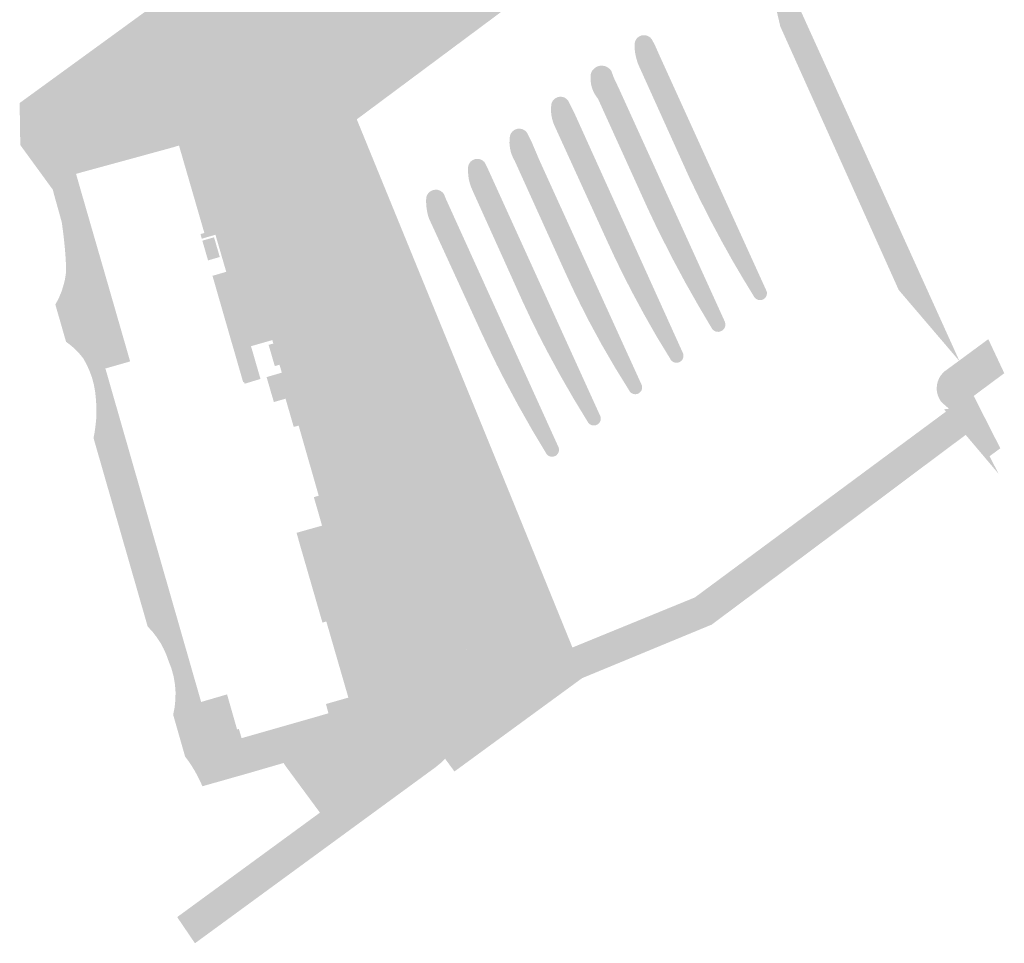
# Model space of a CAD drawing. Header units: inches. Extents: x 83502 to 84837, y 445986 to 447217.
# Tile 42 of 44: x 84209 to 84316, y 446918 to 447018. Entities that reach past the tile are written whole.
import ezdxf

# ---------------------------------------------------------------- set-up
doc = ezdxf.new("R2010")
doc.units = ezdxf.units.IN
doc.header["$MEASUREMENT"] = 0

msp = doc.modelspace()

# ---------------------------------------------------------------- hatches: boundary and pattern name
for points in [[(84274.87, 447028.46), (84263.21, 447019.82), (84245.98, 447007), (84241.23, 447011.25), (84240.39, 447020.16), (84260.02, 447024.96), (84260.61, 447022.55), (84263.1, 447023.16), (84262.51, 447025.57), (84262.94, 447025.68), (84263.89, 447021.8), (84264.86, 447022.04), (84263.91, 447025.92), (84264.38, 447026.03), (84262.43, 447033.97), (84262.58, 447034), (84272.92, 447036.52), (84274.87, 447028.46)], [(84288.82, 447030.1), (84288.9, 447030.14), (84298.55, 447008.89), (84311.22, 446980.92), (84311.19, 446980.9), (84304.76, 446988.43), (84304.68, 446988.53), (84291.86, 447017.06), (84288.82, 447030.1), (84288.82, 447030.1)], [(84223.01, 447014.06), (84209.53, 447004.22), (84209.46, 447008.77), (84234.88, 447027.26), (84238.27, 447028.08), (84238.42, 447028.12), (84240.39, 447020.16), (84241.23, 447011.25), (84238.83, 447010.55), (84238.42, 447011.47), (84237.94, 447012.35), (84237.37, 447013.18), (84236.8, 447013.88), (84236.18, 447014.54), (84235.51, 447015.13), (84234.71, 447015.61), (84233.88, 447016.01), (84233.01, 447016.33), (84232.12, 447016.57), (84231.2, 447016.73), (84230.28, 447016.8), (84229.4, 447016.79), (84228.51, 447016.71), (84227.64, 447016.54), (84226.79, 447016.3), (84225.96, 447015.99), (84225.16, 447015.61), (84224.4, 447015.15), (84223.68, 447014.63), (84223.01, 447014.06)], [(84226.72, 446920.3), (84252.84, 446939.4), (84253.15, 446939.66), (84253.43, 446939.95), (84253.69, 446940.26), (84253.92, 446940.59), (84254.12, 446940.94), (84254.28, 446941.29), (84254.41, 446941.66), (84254.52, 446942.03), (84254.59, 446942.41), (84254.63, 446942.8), (84254.64, 446943.18), (84254.62, 446943.57), (84254.54, 446944.03), (84254.45, 446944.49), (84254.35, 446944.95), (84254.23, 446945.49), (84254.1, 446946.02), (84253.96, 446946.55), (84236.78, 447006.22), (84236.46, 447007.33), (84236.09, 447008.42), (84235.66, 447009.49), (84235.34, 447010.19), (84235, 447010.87), (84234.63, 447011.54), (84234.2, 447011.95), (84233.72, 447012.32), (84233.22, 447012.66), (84232.69, 447012.94), (84232.13, 447013.18), (84231.56, 447013.36), (84230.97, 447013.5), (84230.38, 447013.58), (84229.81, 447013.61), (84229.24, 447013.59), (84228.67, 447013.53), (84228.11, 447013.41), (84227.56, 447013.26), (84227.03, 447013.05), (84226.52, 447012.8), (84226.02, 447012.51), (84225.56, 447012.18), (84225.12, 447011.81), (84211.32, 447001.76), (84209.53, 447004.22), (84223.01, 447014.06), (84223.68, 447014.63), (84224.4, 447015.15), (84225.16, 447015.61), (84225.96, 447015.99), (84226.79, 447016.3), (84227.64, 447016.54), (84228.51, 447016.71), (84229.4, 447016.79), (84230.28, 447016.8), (84231.2, 447016.73), (84232.12, 447016.57), (84233.01, 447016.33), (84233.88, 447016.01), (84234.71, 447015.61), (84235.51, 447015.13), (84236.18, 447014.54), (84236.8, 447013.88), (84237.37, 447013.18), (84237.94, 447012.35), (84238.42, 447011.47), (84238.83, 447010.55), (84239.74, 447007.31), (84256.41, 446949.21), (84256.83, 446948.37), (84257.18, 446947.5), (84257.45, 446946.6), (84257.64, 446945.68), (84257.76, 446944.75), (84257.79, 446943.81), (84257.75, 446942.87), (84257.69, 446942.35), (84257.61, 446941.84), (84257.5, 446941.33), (84257.31, 446940.69), (84257.07, 446940.06), (84256.78, 446939.46), (84256.44, 446938.88), (84256.02, 446938.29), (84255.55, 446937.74), (84255.03, 446937.24), (84254.46, 446936.78), (84228.45, 446917.75), (84226.72, 446920.3)], [(84278.9, 447013.64), (84290.31, 446988.53), (84290.34, 446988.47), (84290.37, 446988.41), (84290.38, 446988.35), (84290.4, 446988.29), (84290.41, 446988.23), (84290.41, 446988.16), (84290.41, 446988.1), (84290.4, 446988.04), (84290.38, 446987.97), (84290.37, 446987.91), (84290.34, 446987.85), (84290.31, 446987.8), (84290.28, 446987.74), (84290.24, 446987.69), (84290.2, 446987.64), (84290.15, 446987.6), (84290.1, 446987.56), (84290.05, 446987.52), (84289.99, 446987.49), (84289.93, 446987.47), (84289.87, 446987.45), (84289.81, 446987.43), (84289.74, 446987.42), (84289.68, 446987.42), (84289.62, 446987.42), (84289.55, 446987.42), (84289.49, 446987.44), (84289.43, 446987.45), (84289.37, 446987.48), (84289.31, 446987.51), (84289.25, 446987.54), (84289.2, 446987.58), (84289.15, 446987.62), (84289.11, 446987.67), (84289.06, 446987.72), (84289.03, 446987.77), (84287.83, 446989.74), (84286.66, 446991.73), (84285.54, 446993.74), (84284.31, 446996.04), (84283.13, 446998.37), (84281.99, 447000.73), (84276.62, 447012.62), (84276.43, 447013.05), (84276.29, 447013.5), (84276.18, 447013.95), (84276.11, 447014.35), (84276.08, 447014.75), (84276.07, 447015.15), (84276.08, 447015.24), (84276.1, 447015.32), (84276.12, 447015.41), (84276.15, 447015.49), (84276.19, 447015.57), (84276.23, 447015.64), (84276.28, 447015.71), (84276.33, 447015.78), (84276.39, 447015.84), (84276.46, 447015.9), (84276.53, 447015.95), (84276.6, 447015.99), (84276.68, 447016.03), (84276.76, 447016.06), (84276.84, 447016.09), (84276.93, 447016.1), (84277.01, 447016.11), (84277.1, 447016.12), (84277.19, 447016.11), (84277.28, 447016.1), (84277.37, 447016.08), (84277.45, 447016.05), (84277.53, 447016.02), (84277.61, 447015.97), (84277.69, 447015.92), (84277.76, 447015.87), (84277.82, 447015.81), (84277.88, 447015.74), (84277.93, 447015.67), (84277.98, 447015.59), (84278.02, 447015.52), (84278.26, 447015.07), (84278.9, 447013.64), (84278.9, 447013.64)], [(84226.53, 446920.59), (84241.99, 446931.9), (84238.31, 446936.89), (84238.05, 446937.28), (84234.34, 446936.2), (84233.01, 446940.92), (84233.21, 446940.97), (84233.5, 446939.97), (84233.55, 446939.98), (84242.91, 446942.66), (84242.64, 446943.67), (84245.07, 446944.36), (84242.68, 446952.61), (84242.26, 446952.49), (84239.77, 446961.1), (84239.46, 446962.21), (84240.54, 446962.52), (84242.22, 446962.99), (84241.91, 446964.06), (84241.81, 446964.42), (84245.68, 446965.55), (84242.51, 446976.52), (84238.65, 446975.42), (84238.57, 446975.68), (84238.27, 446976.74), (84238.12, 446976.7), (84237, 446976.38), (84236.69, 446977.43), (84236.21, 446979.08), (84237.86, 446979.56), (84237.61, 446980.42), (84237.1, 446980.27), (84236.43, 446982.57), (84236.94, 446982.72), (84236.83, 446983.09), (84234.52, 446982.43), (84232.7, 446981.91), (84232.57, 446982.35), (84238.08, 446983.85), (84231.23, 447008.28), (84221.39, 447005.43), (84221.58, 447004.86), (84225.07, 447005.82), (84225.68, 447003.86), (84216.16, 447001.26), (84215.57, 447001.09), (84215.96, 446999.73), (84213.17, 446998.92), (84213.06, 446999.37), (84211.32, 447001.76), (84225.12, 447011.81), (84225.56, 447012.18), (84226.02, 447012.51), (84226.52, 447012.8), (84227.03, 447013.05), (84227.56, 447013.26), (84228.11, 447013.41), (84228.67, 447013.53), (84229.24, 447013.59), (84229.81, 447013.61), (84230.38, 447013.58), (84230.97, 447013.5), (84231.56, 447013.36), (84232.13, 447013.18), (84232.69, 447012.94), (84233.22, 447012.66), (84233.72, 447012.32), (84234.2, 447011.95), (84234.63, 447011.54), (84235, 447010.87), (84235.34, 447010.19), (84235.66, 447009.49), (84236.09, 447008.42), (84236.46, 447007.33), (84236.78, 447006.22), (84253.96, 446946.55), (84254.1, 446946.02), (84254.23, 446945.49), (84254.35, 446944.95), (84254.45, 446944.49), (84254.54, 446944.03), (84254.62, 446943.57), (84254.64, 446943.18), (84254.63, 446942.8), (84254.59, 446942.41), (84254.52, 446942.03), (84254.41, 446941.66), (84254.28, 446941.29), (84254.12, 446940.94), (84253.92, 446940.59), (84253.69, 446940.26), (84253.43, 446939.95), (84253.15, 446939.66), (84252.84, 446939.4), (84226.72, 446920.3), (84226.53, 446920.59)], [(84274.46, 447010.16), (84285.87, 446985.04), (84285.88, 446984.97), (84285.9, 446984.91), (84285.91, 446984.84), (84285.91, 446984.77), (84285.9, 446984.71), (84285.9, 446984.64), (84285.88, 446984.57), (84285.86, 446984.51), (84285.84, 446984.45), (84285.81, 446984.39), (84285.77, 446984.33), (84285.73, 446984.28), (84285.68, 446984.23), (84285.64, 446984.18), (84285.58, 446984.14), (84285.53, 446984.1), (84285.47, 446984.07), (84285.41, 446984.04), (84285.34, 446984.02), (84285.28, 446984), (84285.21, 446983.99), (84285.14, 446983.98), (84285.07, 446983.99), (84285, 446983.99), (84284.94, 446984), (84284.87, 446984.02), (84284.81, 446984.05), (84284.75, 446984.07), (84284.69, 446984.11), (84284.63, 446984.15), (84284.58, 446984.19), (84284.53, 446984.24), (84284.49, 446984.29), (84284.45, 446984.35), (84284.41, 446984.41), (84282.96, 446986.87), (84281.55, 446989.36), (84280.2, 446991.88), (84279.27, 446993.71), (84278.35, 446995.55), (84277.47, 446997.41), (84272.11, 447009.23), (84271.94, 447009.46), (84271.78, 447009.7), (84271.65, 447009.95), (84271.53, 447010.21), (84271.44, 447010.49), (84271.37, 447010.76), (84271.33, 447011.04), (84271.3, 447011.31), (84271.3, 447011.59), (84271.32, 447011.87), (84271.35, 447011.97), (84271.38, 447012.07), (84271.43, 447012.17), (84271.48, 447012.26), (84271.55, 447012.35), (84271.62, 447012.43), (84271.69, 447012.5), (84271.78, 447012.57), (84271.87, 447012.63), (84271.96, 447012.68), (84272.06, 447012.73), (84272.16, 447012.76), (84272.26, 447012.79), (84272.37, 447012.81), (84272.47, 447012.82), (84272.58, 447012.81), (84272.69, 447012.8), (84272.8, 447012.78), (84272.9, 447012.75), (84273.01, 447012.71), (84273.1, 447012.66), (84273.2, 447012.6), (84273.28, 447012.54), (84273.36, 447012.47), (84273.44, 447012.39), (84273.51, 447012.3), (84273.57, 447012.21), (84273.81, 447011.54), (84274.46, 447010.16), (84274.46, 447010.16)], [(84238.83, 447010.55), (84241.23, 447011.25), (84242.34, 447007.45), (84242.3, 447007.51), (84242.25, 447007.57), (84242.2, 447007.62), (84242.14, 447007.67), (84242.08, 447007.71), (84242.01, 447007.75), (84241.94, 447007.78), (84241.87, 447007.8), (84241.8, 447007.82), (84241.74, 447007.83), (84241.67, 447007.84), (84241.6, 447007.84), (84241.53, 447007.83), (84241.46, 447007.82), (84241.39, 447007.8), (84239.74, 447007.31), (84238.83, 447010.55), (84238.83, 447010.55)], [(84270.39, 446946.47), (84256.56, 446936.36), (84255.55, 446937.74), (84256.02, 446938.29), (84256.44, 446938.88), (84256.78, 446939.46), (84257.07, 446940.06), (84257.31, 446940.69), (84257.5, 446941.33), (84257.61, 446941.84), (84257.69, 446942.35), (84257.75, 446942.87), (84257.79, 446943.81), (84257.76, 446944.75), (84257.64, 446945.68), (84257.45, 446946.6), (84257.18, 446947.5), (84256.83, 446948.37), (84256.41, 446949.21), (84257.86, 446949.6), (84258.07, 446949.76), (84258.18, 446949.86), (84258.28, 446949.96), (84258.37, 446950.08), (84258.45, 446950.2), (84258.52, 446950.33), (84258.58, 446950.45), (84258.63, 446950.59), (84258.67, 446950.72), (84258.69, 446950.86), (84258.71, 446951), (84242.34, 447007.45), (84241.23, 447011.25), (84245.98, 447007), (84262.4, 446966.85), (84269.34, 446949.79), (84282.6, 446955.21), (84309.8, 446975.34), (84310.08, 446975.01), (84311.94, 446972.82), (84304.98, 446967.62), (84302.54, 446965.79), (84288.25, 446955.12), (84284.43, 446952.27), (84270.39, 446946.47)], [(84269.54, 447007.71), (84281.32, 446981.66), (84281.34, 446981.6), (84281.36, 446981.54), (84281.37, 446981.47), (84281.37, 446981.41), (84281.37, 446981.34), (84281.36, 446981.28), (84281.35, 446981.21), (84281.33, 446981.15), (84281.31, 446981.09), (84281.28, 446981.03), (84281.25, 446980.97), (84281.21, 446980.92), (84281.16, 446980.87), (84281.12, 446980.82), (84281.06, 446980.78), (84281.01, 446980.75), (84280.95, 446980.72), (84280.89, 446980.69), (84280.83, 446980.67), (84280.76, 446980.65), (84280.7, 446980.64), (84280.63, 446980.64), (84280.57, 446980.64), (84280.5, 446980.65), (84280.43, 446980.66), (84280.37, 446980.68), (84280.31, 446980.7), (84280.25, 446980.73), (84280.19, 446980.77), (84280.14, 446980.81), (84280.09, 446980.85), (84280.05, 446980.9), (84280, 446980.95), (84279.97, 446981.01), (84278.51, 446983.4), (84277.12, 446985.84), (84275.79, 446988.31), (84274.84, 446990.16), (84273.93, 446992.03), (84273.06, 446993.91), (84267.34, 447006.44), (84267.23, 447006.75), (84267.14, 447007.07), (84267.07, 447007.4), (84267.03, 447007.75), (84267.02, 447008.1), (84267.04, 447008.46), (84267.05, 447008.55), (84267.06, 447008.63), (84267.08, 447008.72), (84267.11, 447008.81), (84267.15, 447008.89), (84267.19, 447008.97), (84267.24, 447009.04), (84267.3, 447009.11), (84267.36, 447009.18), (84267.43, 447009.24), (84267.5, 447009.29), (84267.58, 447009.33), (84267.66, 447009.37), (84267.75, 447009.4), (84267.83, 447009.43), (84267.92, 447009.44), (84268, 447009.45), (84268.09, 447009.45), (84268.17, 447009.44), (84268.26, 447009.43), (84268.34, 447009.41), (84268.42, 447009.38), (84268.5, 447009.35), (84268.57, 447009.3), (84268.65, 447009.26), (84268.71, 447009.2), (84268.77, 447009.14), (84268.83, 447009.08), (84268.88, 447009.01), (84268.93, 447008.94), (84268.97, 447008.86), (84269.22, 447008.35), (84269.54, 447007.71), (84269.54, 447007.71)], [(84232.42, 446982.86), (84236.97, 446984.24), (84230.61, 447007.15), (84225.5, 447005.69), (84226.03, 447003.96), (84225.68, 447003.86), (84225.07, 447005.82), (84221.58, 447004.86), (84221.39, 447005.43), (84231.23, 447008.28), (84238.08, 446983.85), (84232.57, 446982.35), (84232.42, 446982.86), (84232.42, 446982.86)], [(84242.34, 447007.45), (84258.71, 446951), (84258.69, 446950.86), (84258.67, 446950.72), (84258.63, 446950.59), (84258.58, 446950.45), (84258.52, 446950.33), (84258.45, 446950.2), (84258.37, 446950.08), (84258.28, 446949.96), (84258.18, 446949.86), (84258.07, 446949.76), (84257.95, 446949.67), (84257.82, 446949.59), (84256.41, 446949.21), (84239.74, 447007.31), (84241.39, 447007.8), (84241.46, 447007.82), (84241.53, 447007.83), (84241.6, 447007.84), (84241.67, 447007.84), (84241.74, 447007.83), (84241.8, 447007.82), (84241.87, 447007.8), (84241.94, 447007.78), (84242.01, 447007.75), (84242.08, 447007.71), (84242.14, 447007.67), (84242.2, 447007.62), (84242.25, 447007.57), (84242.3, 447007.51), (84242.34, 447007.45), (84242.34, 447007.45)], [(84226.03, 447003.96), (84225.5, 447005.69), (84230.61, 447007.15), (84236.97, 446984.24), (84232.42, 446982.86), (84230.35, 446990.05), (84231.62, 446990.42), (84231.84, 446990.48), (84230.67, 446994.5), (84229.19, 446994.07), (84229.05, 446994.57), (84229.47, 446994.69), (84226.72, 447004.17), (84226.22, 447004.01), (84226.03, 447003.96), (84226.03, 447003.96)], [(84265.76, 447002.58), (84276.83, 446978.26), (84276.85, 446978.2), (84276.87, 446978.14), (84276.88, 446978.08), (84276.89, 446978.02), (84276.89, 446977.95), (84276.89, 446977.89), (84276.88, 446977.83), (84276.86, 446977.76), (84276.84, 446977.7), (84276.82, 446977.64), (84276.79, 446977.59), (84276.75, 446977.54), (84276.71, 446977.49), (84276.67, 446977.44), (84276.62, 446977.4), (84276.57, 446977.36), (84276.52, 446977.32), (84276.46, 446977.29), (84276.4, 446977.27), (84276.34, 446977.25), (84276.27, 446977.24), (84276.21, 446977.23), (84276.15, 446977.23), (84276.08, 446977.23), (84276.02, 446977.24), (84275.95, 446977.25), (84275.89, 446977.27), (84275.83, 446977.3), (84275.78, 446977.33), (84275.72, 446977.36), (84275.67, 446977.4), (84275.62, 446977.45), (84275.58, 446977.49), (84275.54, 446977.54), (84275.51, 446977.6), (84273.97, 446980.09), (84272.5, 446982.62), (84271.1, 446985.2), (84270.19, 446986.99), (84269.31, 446988.8), (84268.47, 446990.62), (84263.09, 447002.5), (84262.93, 447002.8), (84262.79, 447003.11), (84262.68, 447003.43), (84262.6, 447003.76), (84262.55, 447004.09), (84262.52, 447004.43), (84262.53, 447004.76), (84262.56, 447005.1), (84262.57, 447005.18), (84262.59, 447005.27), (84262.62, 447005.35), (84262.66, 447005.43), (84262.7, 447005.5), (84262.75, 447005.58), (84262.81, 447005.64), (84262.87, 447005.71), (84262.93, 447005.76), (84263, 447005.82), (84263.08, 447005.86), (84263.15, 447005.9), (84263.23, 447005.93), (84263.32, 447005.96), (84263.4, 447005.98), (84263.49, 447005.99), (84263.58, 447005.99), (84263.67, 447005.99), (84263.76, 447005.97), (84263.85, 447005.95), (84263.93, 447005.93), (84264.01, 447005.89), (84264.09, 447005.85), (84264.17, 447005.8), (84264.24, 447005.75), (84264.3, 447005.69), (84264.36, 447005.62), (84264.42, 447005.55), (84264.9, 447004.61), (84265.76, 447002.58), (84265.76, 447002.58)], [(84260.09, 447001.84), (84272.35, 446974.88), (84272.37, 446974.82), (84272.39, 446974.76), (84272.4, 446974.69), (84272.41, 446974.63), (84272.41, 446974.56), (84272.4, 446974.5), (84272.39, 446974.43), (84272.38, 446974.37), (84272.35, 446974.31), (84272.33, 446974.25), (84272.3, 446974.19), (84272.26, 446974.14), (84272.22, 446974.09), (84272.17, 446974.04), (84272.12, 446974), (84272.07, 446973.96), (84272.02, 446973.93), (84271.96, 446973.9), (84271.9, 446973.88), (84271.83, 446973.86), (84271.77, 446973.85), (84271.7, 446973.84), (84271.64, 446973.84), (84271.57, 446973.84), (84271.51, 446973.85), (84271.44, 446973.87), (84271.38, 446973.89), (84271.32, 446973.92), (84271.26, 446973.95), (84271.21, 446973.99), (84271.16, 446974.03), (84271.11, 446974.07), (84271.07, 446974.12), (84271.03, 446974.18), (84269.48, 446976.73), (84267.99, 446979.32), (84266.57, 446981.94), (84265.65, 446983.72), (84264.77, 446985.52), (84263.92, 446987.33), (84258.54, 446999.25), (84258.37, 446999.65), (84258.23, 447000.07), (84258.12, 447000.51), (84258.06, 447000.92), (84258.03, 447001.33), (84258.03, 447001.75), (84258.04, 447001.83), (84258.05, 447001.92), (84258.08, 447002.01), (84258.1, 447002.09), (84258.14, 447002.17), (84258.19, 447002.25), (84258.24, 447002.32), (84258.29, 447002.39), (84258.36, 447002.46), (84258.42, 447002.51), (84258.5, 447002.56), (84258.58, 447002.61), (84258.66, 447002.65), (84258.74, 447002.68), (84258.83, 447002.7), (84258.91, 447002.71), (84259, 447002.72), (84259.09, 447002.72), (84259.18, 447002.71), (84259.26, 447002.7), (84259.35, 447002.67), (84259.43, 447002.64), (84259.51, 447002.6), (84259.59, 447002.56), (84259.66, 447002.51), (84259.72, 447002.45), (84259.79, 447002.39), (84259.84, 447002.32), (84260.09, 447001.84), (84260.09, 447001.84)], [(84215.96, 446999.73), (84216.6, 446997.51), (84213.79, 446996.7), (84213.17, 446998.92), (84215.96, 446999.73), (84215.96, 446999.73)], [(84255.62, 446998.41), (84267.81, 446971.54), (84267.84, 446971.48), (84267.86, 446971.42), (84267.87, 446971.36), (84267.89, 446971.3), (84267.89, 446971.23), (84267.89, 446971.17), (84267.88, 446971.1), (84267.87, 446971.04), (84267.85, 446970.98), (84267.83, 446970.92), (84267.8, 446970.86), (84267.77, 446970.8), (84267.73, 446970.75), (84267.69, 446970.7), (84267.65, 446970.65), (84267.6, 446970.61), (84267.55, 446970.58), (84267.49, 446970.54), (84267.43, 446970.52), (84267.37, 446970.49), (84267.31, 446970.48), (84267.25, 446970.46), (84267.18, 446970.46), (84267.12, 446970.46), (84267.06, 446970.46), (84266.99, 446970.47), (84266.93, 446970.48), (84266.87, 446970.5), (84266.81, 446970.53), (84266.75, 446970.56), (84266.7, 446970.59), (84266.65, 446970.63), (84266.6, 446970.68), (84266.56, 446970.73), (84266.52, 446970.78), (84264.97, 446973.37), (84263.48, 446976), (84262.05, 446978.66), (84261.15, 446980.41), (84260.29, 446982.18), (84259.45, 446983.96), (84253.78, 446996.31), (84253.69, 446996.62), (84253.62, 446996.93), (84253.56, 446997.25), (84253.51, 446997.65), (84253.49, 446998.07), (84253.5, 446998.48), (84253.52, 446998.57), (84253.54, 446998.66), (84253.58, 446998.75), (84253.62, 446998.83), (84253.67, 446998.91), (84253.72, 446998.99), (84253.78, 446999.06), (84253.85, 446999.12), (84253.93, 446999.18), (84254, 446999.23), (84254.09, 446999.28), (84254.17, 446999.31), (84254.26, 446999.34), (84254.35, 446999.36), (84254.44, 446999.37), (84254.53, 446999.38), (84254.62, 446999.38), (84254.71, 446999.37), (84254.79, 446999.35), (84254.88, 446999.32), (84254.96, 446999.29), (84255.04, 446999.25), (84255.12, 446999.2), (84255.19, 446999.15), (84255.26, 446999.09), (84255.32, 446999.03), (84255.37, 446998.96), (84255.42, 446998.89), (84255.47, 446998.81), (84255.51, 446998.7), (84255.62, 446998.41), (84255.62, 446998.41)], [(84218.75, 446980.01), (84229.12, 446943.89), (84231.93, 446944.71), (84233.01, 446940.92), (84234.34, 446936.2), (84229.26, 446934.76), (84229, 446935.34), (84228.71, 446935.91), (84228.4, 446936.47), (84228.09, 446936.98), (84227.75, 446937.48), (84227.39, 446937.96), (84226.09, 446942.5), (84226.25, 446943.3), (84226.33, 446944.11), (84226.35, 446944.93), (84226.29, 446945.74), (84226.14, 446946.65), (84225.9, 446947.53), (84225.57, 446948.39), (84225.34, 446949.03), (84225.06, 446949.65), (84224.74, 446950.25), (84224.32, 446950.89), (84223.85, 446951.5), (84223.33, 446952.06), (84217.46, 446972.49), (84217.59, 446973.15), (84217.68, 446973.83), (84217.75, 446974.5), (84217.78, 446975.24), (84217.77, 446975.98), (84217.72, 446976.71), (84217.64, 446977.49), (84217.5, 446978.27), (84217.3, 446979.02), (84217.04, 446979.73), (84216.73, 446980.42), (84216.37, 446981.08), (84216.11, 446981.41), (84215.84, 446981.72), (84215.56, 446982.02), (84215.22, 446982.33), (84214.86, 446982.63), (84214.49, 446982.9), (84213.33, 446986.93), (84213.7, 446987.64), (84214.01, 446988.38), (84214.24, 446989.15), (84214.36, 446989.63), (84214.44, 446990.11), (84214.5, 446990.6), (84214.47, 446991.44), (84214.42, 446992.28), (84214.35, 446993.12), (84214.26, 446994.02), (84214.15, 446994.92), (84214.03, 446995.82), (84213.79, 446996.7), (84216.6, 446997.51), (84218.79, 446989.94), (84221.43, 446980.78), (84218.75, 446980.01), (84218.75, 446980.01)], [(84229.25, 446993.86), (84230.52, 446994.22), (84231.14, 446992.09), (84229.87, 446991.72), (84229.25, 446993.86), (84229.25, 446993.86)], [(84234.63, 446982.06), (84235.3, 446979.74), (84235.55, 446978.88), (84233.83, 446978.36), (84233.77, 446978.57), (84233.67, 446978.53), (84232.7, 446981.91), (84234.52, 446982.43), (84234.63, 446982.06), (84234.63, 446982.06)], [(84316.12, 446979.5), (84312.81, 446977.04), (84315.69, 446971.37), (84315.06, 446970.9), (84311, 446975.68), (84308.83, 446978.24), (84308.87, 446978.41), (84308.92, 446978.6), (84308.99, 446978.79), (84309.07, 446978.97), (84309.17, 446979.15), (84309.29, 446979.31), (84309.42, 446979.47), (84309.56, 446979.61), (84309.71, 446979.75), (84309.87, 446979.86), (84314.39, 446983.19), (84316.12, 446979.5)], [(84308.83, 446978.24), (84311, 446975.68), (84310.08, 446975.01), (84309.8, 446975.34), (84309.6, 446975.59), (84310.13, 446975.65), (84309.33, 446976.36), (84309.2, 446976.53), (84309.09, 446976.72), (84309, 446976.92), (84308.92, 446977.13), (84308.86, 446977.34), (84308.82, 446977.56), (84308.8, 446977.77), (84308.81, 446977.99), (84308.83, 446978.21), (84308.83, 446978.24)], [(84238.65, 446975.42), (84242.51, 446976.52), (84245.68, 446965.55), (84241.81, 446964.42), (84241.43, 446965.72), (84241.33, 446966.08), (84241.86, 446966.23), (84242.08, 446966.3), (84243.55, 446966.73), (84241.36, 446974.31), (84239.68, 446973.83), (84239.15, 446973.68), (84239.05, 446974.03), (84238.65, 446975.42), (84238.65, 446975.42)], [(84311, 446975.68), (84315.06, 446970.9), (84314.53, 446970.51), (84315.5, 446968.61), (84312.45, 446972.22), (84311.94, 446972.82), (84310.08, 446975.01), (84311, 446975.68)], [(84241.36, 446974.31), (84243.55, 446966.73), (84242.08, 446966.3), (84241.86, 446966.23), (84239.68, 446973.83), (84241.36, 446974.31), (84241.36, 446974.31)]]:
    msp.add_hatch(color=256).paths.add_polyline_path(points, flags=0)

doc.saveas('drawing.dxf')
